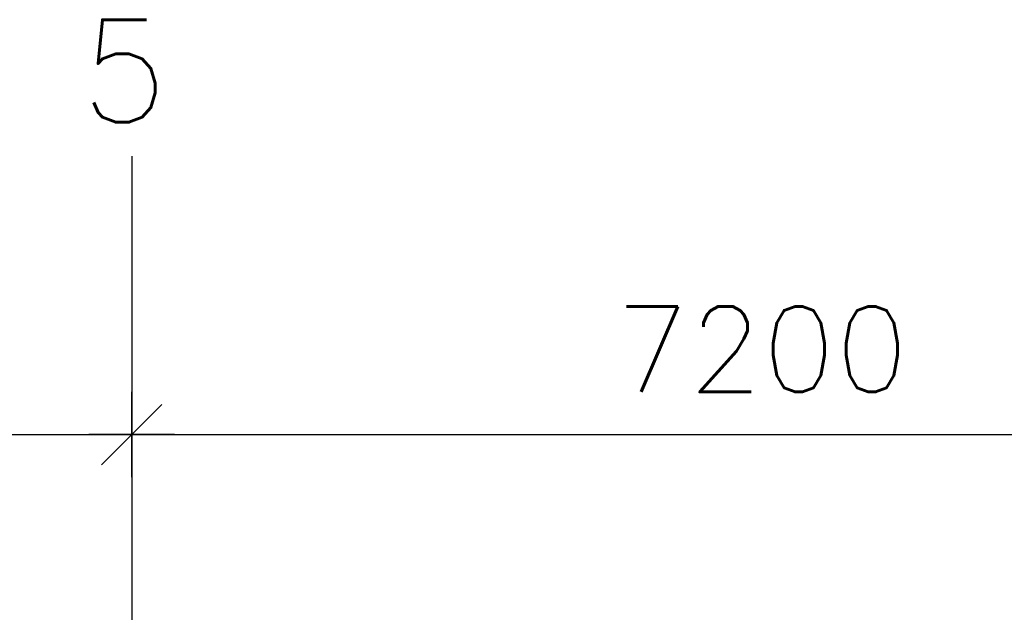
# Model space of a CAD drawing. Extents: x -18628 to 99585, y 127200 to 154480.
# Tile 21 of 59: x 13584 to 19344, y 148924 to 152393. Entities that reach past the tile are written whole.
import ezdxf
from ezdxf.enums import TextEntityAlignment as Align

# ---------------------------------------------------------------- set-up
doc = ezdxf.new("R2010")
doc.units = 0
doc.header["$LTSCALE"] = 1000
doc.header["$MEASUREMENT"] = 0
doc.layers.add('B02', color=7, linetype='CONTINUOUS')
doc.layers.add('B20', color=7, linetype='CONTINUOUS')
doc.styles.add('TXT', font='txt.shx')

# ---------------------------------------------------------------- blocks, each defined once
blk = doc.blocks.new('B__DIM')
at = {"layer": 'B20', "color": 1, "linetype": 'Continuous'}
for p, q in [((0, -500), (0, 500)), ((-353.56, -353.56), (353.56, 353.56)), ((-500, 0), (500, 0))]:
    blk.add_line(p, q, dxfattribs=at)

msp = doc.modelspace()

# ---------------------------------------------------------------- linework, layer by layer
at = {"layer": 'B02', "color": 5, "linetype": 'Continuous'}
msp.add_line((14239.5, 151594.9), (14239.5, 127199.6), dxfattribs=at)
at = {"layer": 'B20', "color": 1, "linetype": 'Continuous'}
for p, q in [((7039.5, 149964.7), (14239.5, 149964.7)), ((14239.5, 149964.7), (21439.5, 149964.7))]:
    msp.add_line(p, q, dxfattribs=at)

# ---------------------------------------------------------------- block references
at = {"layer": 'B20', "color": 1, "linetype": 'Continuous', "xscale": 0.5, "yscale": 0.5}
msp.add_blockref('B__DIM', (14239.5, 149964.7), dxfattribs=at)
at = {"layer": 'B20', "color": 1, "linetype": 'Continuous', "xscale": 0.5, "yscale": 0.5, "rotation": 180}
msp.add_blockref('B__DIM', (14239.5, 149964.7), dxfattribs=at)

# ---------------------------------------------------------------- texts
at = {"layer": 'B02', "color": 1, "linetype": 'Continuous', "style": 'TXT'}
msp.add_text('5', height=600, dxfattribs=at).set_placement((13940, 151793))
at = {"layer": 'B20', "color": 1, "linetype": 'Continuous', "style": 'TXT'}
msp.add_text('7200', height=500, dxfattribs=at).set_placement((17069.5, 150464.7), align=Align.MIDDLE_LEFT)

doc.saveas('drawing.dxf')
